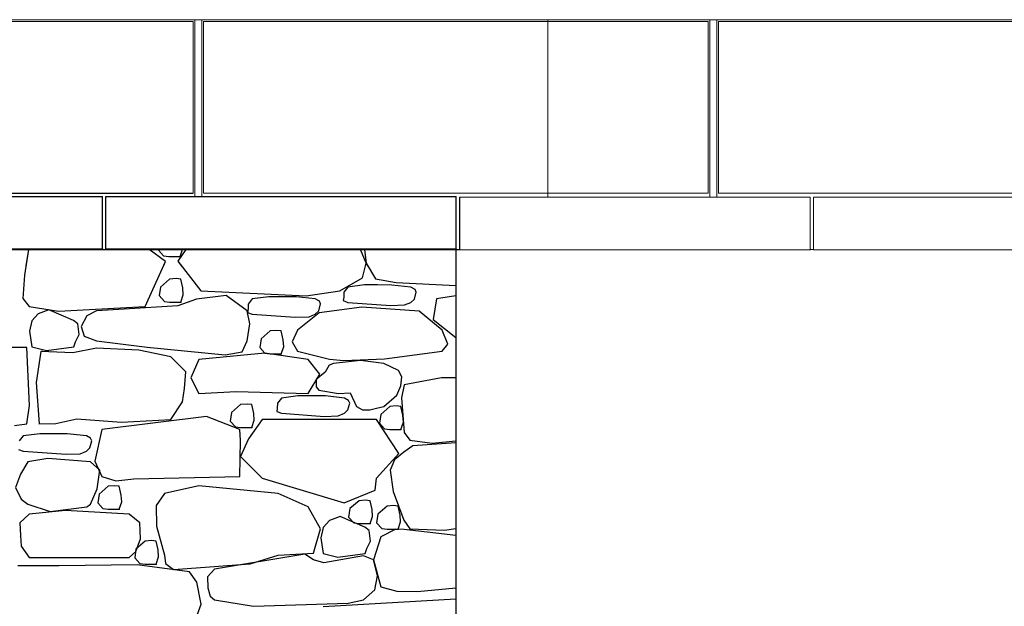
# Model space of a CAD drawing. Extents: x 169645 to 508157, y -5167 to 165945.
# Tile 91 of 130: x 185987 to 188797, y 148504 to 150177. Entities that reach past the tile are written whole.
import ezdxf

# ---------------------------------------------------------------- set-up
doc = ezdxf.new("R2010")
doc.units = 0
doc.header["$MEASUREMENT"] = 0
for name, color, linetype in [('Gardes corps', 7, 'Continuous'), ('Murs  Pierre', 7, 'Continuous'), ('Murs Périphériques', 7, 'Continuous'), ('Toiture Terrasse', 7, 'Continuous')]:
    doc.layers.add(name, color=color, linetype=linetype)

msp = doc.modelspace()

# ---------------------------------------------------------------- linework, layer by layer
at = {"layer": 'Gardes corps', "linetype": 'Continuous', "lineweight": 20}
for p, q in [((186487, 150177.3), (186507, 150177.3)), ((186487, 149673.5), (186487, 150177.3)), ((186507, 149673.5), (186507, 150177.3)), ((187957, 150177.3), (187977, 150177.3)), ((187957, 149671.1), (187957, 150177.3)), ((187977, 149671.1), (187977, 150177.3)), ((186481.6, 150172.4), (185041.6, 150172.4)), ((186481.6, 149682.4), (186481.6, 150172.4)), ((187951.6, 150172.4), (186511.6, 150172.4)), ((186511.6, 150172.4), (186511.6, 149682.4)), ((187951.6, 149682.4), (187951.6, 150172.4)), ((189421.6, 150172.4), (187981.6, 150172.4)), ((187981.6, 150172.4), (187981.6, 149682.4)), ((186511.6, 149682.4), (187951.6, 149682.4)), ((187981.6, 149682.4), (189421.6, 149682.4))]:
    msp.add_line(p, q, dxfattribs=at)
at = {"layer": 'Gardes corps'}
msp.add_line((185041.6, 149682.4), (186481.6, 149682.4), dxfattribs=at)
at = {"layer": 'Murs  Pierre'}
for p, q in [((181645.9, 149522.4), (187232, 149522.4)), ((186012.4, 149522.4), (186000.4, 149449.1)), ((186012.4, 149522.4), (186004.7, 149475.1)), ((186403.1, 149488), (186356.7, 149522.4)), ((186403.1, 149488), (186356.7, 149522.4)), ((186383.3, 149522.4), (186383, 149520.1)), ((186383.3, 149522.4), (186383, 149520.1)), ((186383, 149520.1), (186397.7, 149503.9)), ((186383, 149520.1), (186397.7, 149503.9)), ((186397.7, 149503.9), (186412.7, 149502)), ((186397.7, 149503.9), (186412.7, 149502)), ((186461.2, 149522.4), (186438.3, 149488.7)), ((186461.2, 149522.4), (186438.3, 149488.7)), ((186444.4, 149502), (186451.3, 149522.4)), ((186444.4, 149502), (186451.3, 149522.4)), ((186975.7, 149483), (186959.6, 149522.4)), ((186975.7, 149483), (186959.6, 149522.4)), ((186970.8, 149522.4), (186975.7, 149483)), ((186970.8, 149522.4), (186975.7, 149483)), ((187232, 149522.4), (187232, 144952.4)), ((186344.8, 149359.2), (186403.1, 149488)), ((186397.1, 149474.8), (186403.1, 149488)), ((186412.7, 149502), (186444.4, 149502)), ((186412.7, 149502), (186444.4, 149502)), ((186438.3, 149488.7), (186503.7, 149403.8)), ((186438.3, 149488.7), (186449, 149474.8)), ((186965, 149440.9), (186975.7, 149483)), ((186973.6, 149474.8), (186975.7, 149483)), ((186975.7, 149483), (187002.5, 149438.3)), ((186975.7, 149483), (186980.6, 149474.8)), ((186000.4, 149449.1), (185996, 149382.2)), ((186414.8, 149437.6), (186388.8, 149415)), ((186433.2, 149439.2), (186414.8, 149437.6)), ((186446.5, 149437.6), (186433.2, 149439.2)), ((186452.2, 149412.6), (186446.5, 149437.6)), ((186900.4, 149403.8), (186965, 149440.9)), ((186970.5, 149420.8), (186923.2, 149414.6)), ((187008, 149421), (186970.5, 149420.8)), ((187002.5, 149438.3), (187061.3, 149428.2)), ((187048.8, 149420.7), (187008, 149421)), ((187103.5, 149414.6), (187048.8, 149420.7)), ((187061.3, 149428.2), (187232, 149419.6)), ((186388.8, 149415), (186385.1, 149390.5)), ((186385.1, 149390.5), (186399.8, 149374.2)), ((186446.5, 149372.3), (186453.5, 149392.9)), ((186453.5, 149392.9), (186452.2, 149412.6)), ((186575.8, 149391.1), (186491.8, 149380.6)), ((186503.7, 149403.8), (186804.1, 149389.7)), ((186635.8, 149347.3), (186575.8, 149391.1)), ((186804.1, 149389.7), (186900.4, 149403.8)), ((186912.1, 149400), (186911.7, 149386.1)), ((186923.2, 149414.6), (186912.1, 149400)), ((187115.2, 149408.1), (187103.5, 149414.6)), ((187113.3, 149380.5), (187118.6, 149400.4)), ((187118.6, 149400.4), (187115.2, 149408.1)), ((185996, 149382.2), (186013.8, 149359.2)), ((186399.8, 149374.2), (186414.8, 149372.3)), ((186414.8, 149372.3), (186446.5, 149372.3)), ((186491.8, 149380.6), (186437.8, 149361.7)), ((186639.2, 149366.4), (186638.8, 149352.5)), ((186650.3, 149380.9), (186639.2, 149366.4)), ((186697.6, 149387.2), (186650.3, 149380.9)), ((186735.1, 149387.4), (186697.6, 149387.2)), ((186776, 149387), (186735.1, 149387.4)), ((186830.6, 149380.9), (186776, 149387)), ((186842.3, 149374.5), (186830.6, 149380.9)), ((186840.4, 149346.9), (186845.8, 149366.8)), ((186845.8, 149366.8), (186842.3, 149374.5)), ((186911.7, 149386.1), (186909.9, 149376.2)), ((186909.9, 149376.2), (186923.2, 149371.3)), ((186923.2, 149371.3), (187046.1, 149362.3)), ((187046.1, 149362.3), (187085.5, 149363.9)), ((187085.5, 149363.9), (187103.5, 149371.3)), ((187103.5, 149371.3), (187113.3, 149380.5)), ((187176.6, 149381.8), (187166.8, 149322.1)), ((187232, 149389.5), (187176.6, 149381.8)), ((186013.8, 149359.2), (186097.3, 149346.5)), ((186039.2, 149338.5), (186021.1, 149318.6)), ((186069.8, 149350.3), (186039.2, 149338.5)), ((186140.6, 149319.2), (186069.8, 149350.3)), ((186097.3, 149346.5), (186344.8, 149359.2)), ((186205.9, 149347.3), (186178.2, 149332.6)), ((186285.3, 149351.7), (186205.9, 149347.3)), ((186437.8, 149361.7), (186285.3, 149351.7)), ((186644.1, 149310.2), (186635.8, 149347.3)), ((186638.8, 149352.5), (186637, 149342.6)), ((186637, 149342.6), (186650.3, 149337.7)), ((186650.3, 149337.7), (186773.2, 149328.7)), ((186841.9, 149341.2), (186780, 149291.7)), ((186812.6, 149330.3), (186830.6, 149337.7)), ((186830.6, 149337.7), (186840.4, 149346.9)), ((186963.1, 149357.2), (186841.9, 149341.2)), ((187127.4, 149345.8), (186963.1, 149357.2)), ((187192.4, 149291.7), (187127.4, 149345.8)), ((186021.1, 149318.6), (186014.8, 149289.3)), ((186152.3, 149309.7), (186140.6, 149319.2)), ((186156.1, 149279.6), (186152.3, 149309.7)), ((186178.2, 149332.6), (186162.4, 149302.9)), ((186635.8, 149261.9), (186644.1, 149310.2)), ((186773.2, 149328.7), (186812.6, 149330.3)), ((187166.8, 149322.1), (187232, 149271.3)), ((186014.8, 149289.3), (186021.5, 149244)), ((186146.1, 149258.3), (186156.1, 149279.6)), ((186162.4, 149302.9), (186171.3, 149274.5)), ((186701.7, 149289.6), (186675.7, 149267)), ((186720.1, 149291.2), (186701.7, 149289.6)), ((186733.4, 149289.6), (186720.1, 149291.2)), ((186739.1, 149264.5), (186733.4, 149289.6)), ((186780, 149291.7), (186764.7, 149259)), ((187208.5, 149252.1), (187192.4, 149291.7)), ((186140.9, 149244.6), (186146.1, 149258.3)), ((186171.3, 149274.5), (186205.9, 149261.9)), ((186205.9, 149261.9), (186350.9, 149243.8)), ((186621.5, 149230.2), (186635.8, 149261.9)), ((186675.7, 149267), (186672, 149242.4)), ((186740.4, 149244.9), (186739.1, 149264.5)), ((186764.7, 149259), (186780, 149231.8)), ((187192.4, 149231.8), (187208.5, 149252.1)), ((186007.1, 149242.1), (185875.4, 149242.1)), ((186014.6, 149076.9), (186007.1, 149242.1)), ((186021.5, 149244), (186063.1, 149234)), ((186047.5, 149231.6), (186033.8, 149143.1)), ((186051.3, 149231.8), (186047.5, 149230.8)), ((186138.7, 149227.5), (186047.5, 149231.6)), ((186063.1, 149234), (186140.9, 149244.6)), ((186205.9, 149240.6), (186138.7, 149227.5)), ((186327, 149235.4), (186205.9, 149240.6)), ((186418.5, 149215.7), (186327, 149235.4)), ((186350.9, 149243.8), (186572.9, 149221.3)), ((186686.7, 149226.2), (186498.5, 149208.5)), ((186572.9, 149221.3), (186621.5, 149230.2)), ((186672, 149242.4), (186686.7, 149226.2)), ((186686.7, 149226.2), (186701.7, 149224.2)), ((186810.5, 149208.5), (186686.7, 149226.2)), ((186701.7, 149224.2), (186733.4, 149224.2)), ((186733.4, 149224.2), (186740.4, 149244.9)), ((186780, 149231.8), (186871, 149209.7)), ((187028.1, 149210.5), (187192.4, 149231.8)), ((186461, 149172.8), (186418.5, 149215.7)), ((186498.5, 149208.5), (186474.9, 149155.6)), ((186843.9, 149166.8), (186810.5, 149208.5)), ((186882.5, 149196.6), (186870.5, 149192.3)), ((186871, 149209.7), (186912.2, 149205.4)), ((186960, 149205.9), (186882.5, 149196.6)), ((186912.2, 149205.4), (187028.1, 149210.5)), ((187025.7, 149196.6), (186960, 149205.9)), ((187068.3, 149177), (187025.7, 149196.6)), ((186457.4, 149125.8), (186461, 149172.8)), ((186810.5, 149111.6), (186843.9, 149166.8)), ((186858.7, 149172.3), (186833.4, 149151)), ((186870.5, 149192.3), (186858.7, 149172.3)), ((187077.6, 149158.7), (187068.3, 149177)), ((186033.8, 149143.1), (186042.5, 149024.9)), ((186474.9, 149155.6), (186498.5, 149111.6)), ((186833.4, 149151), (186833.2, 149130.3)), ((187074.6, 149133.6), (187077.6, 149158.7)), ((187191.1, 149156.5), (187083.8, 149136.5)), ((187232, 149156.4), (187191.1, 149156.5)), ((186451.8, 149088), (186457.4, 149125.8)), ((186498.5, 149111.6), (186604.3, 149117.3)), ((186604.3, 149117.3), (186810.5, 149111.6)), ((186833.2, 149130.3), (186840.4, 149120.4)), ((186840.4, 149120.4), (186896.7, 149110.9)), ((186896.7, 149110.9), (186929.9, 149112.9)), ((186929.9, 149112.9), (186948.4, 149074.4)), ((187063.1, 149106.7), (187074.6, 149133.6)), ((187083.8, 149136.5), (187076.9, 149098.9)), ((186418.5, 149036.8), (186451.8, 149088)), ((186635.8, 149081.2), (186617.4, 149079.6)), ((186649.1, 149079.6), (186635.8, 149081.2)), ((186722.5, 149083.7), (186722.1, 149069.8)), ((186733.6, 149098.3), (186722.5, 149083.7)), ((186780.9, 149104.5), (186733.6, 149098.3)), ((186818.4, 149104.7), (186780.9, 149104.5)), ((186859.3, 149104.4), (186818.4, 149104.7)), ((186913.9, 149098.3), (186859.3, 149104.4)), ((186925.6, 149091.8), (186913.9, 149098.3)), ((186923.7, 149064.3), (186929.1, 149084.1)), ((186929.1, 149084.1), (186925.6, 149091.8)), ((187025.7, 149074.4), (187063.1, 149106.7)), ((187076.9, 149098.9), (187083.8, 149000.5)), ((186007.1, 149024.9), (186014.6, 149076.9)), ((186591.3, 149057), (186587.6, 149032.5)), ((186617.4, 149079.6), (186591.3, 149057)), ((186654.8, 149054.6), (186649.1, 149079.6)), ((186656, 149034.9), (186654.8, 149054.6)), ((186722.1, 149069.8), (186720.3, 149060)), ((186720.3, 149060), (186733.6, 149055)), ((186733.6, 149055), (186856.6, 149046)), ((186896, 149047.6), (186913.9, 149055)), ((186913.9, 149055), (186923.7, 149064.3)), ((186948.4, 149074.4), (186964.8, 149064.7)), ((186964.8, 149064.7), (186985.7, 149064.7)), ((186985.7, 149064.7), (187005, 149069.4)), ((187005, 149069.4), (187025.7, 149074.4)), ((187043.3, 149074.4), (187017.3, 149051.7)), ((187061.7, 149076), (187043.3, 149074.4)), ((187075, 149074.4), (187061.7, 149076)), ((187080.7, 149049.3), (187075, 149074.4)), ((185971.6, 149020.2), (186007.1, 149024.9)), ((186041.9, 149024.9), (186090.1, 149025.5)), ((186090.1, 149025.5), (186150, 149039.2)), ((186150, 149039.2), (186277.3, 149029.3)), ((186519.6, 149046.1), (186221.1, 149009.1)), ((186277.3, 149029.3), (186418.5, 149036.8)), ((186615.2, 149009.1), (186519.6, 149046.1)), ((186587.6, 149032.5), (186602.4, 149016.2)), ((186678.5, 149036.8), (186639.4, 148981.7)), ((186649.1, 149014.3), (186656, 149034.9)), ((187005.3, 149036.8), (186678.5, 149036.8)), ((186856.6, 149046), (186896, 149047.6)), ((187068.9, 148940.4), (187005.3, 149036.8)), ((187017.3, 149051.7), (187013.6, 149027.2)), ((187013.6, 149027.2), (187028.3, 149011)), ((187075, 149009), (187082, 149029.7)), ((187082, 149029.7), (187080.7, 149049.3)), ((186044.1, 148996.6), (185996.8, 148990.4)), ((186081.6, 148996.8), (186044.1, 148996.6)), ((186122.5, 148996.5), (186081.6, 148996.8)), ((186177.1, 148990.4), (186122.5, 148996.5)), ((186221.1, 149009.1), (186201.3, 148918.6)), ((186602.4, 149016.2), (186617.4, 149014.3)), ((186617.5, 148976.9), (186615.2, 149009.1)), ((186617.4, 149014.3), (186649.1, 149014.3)), ((187028.3, 149011), (187043.3, 149009)), ((187043.3, 149009), (187075, 149009)), ((187083.8, 149000.5), (187100, 148978.4)), ((185996.8, 148990.4), (185985.7, 148975.9)), ((186188.8, 148983.9), (186177.1, 148990.4)), ((186186.9, 148956.4), (186192.3, 148976.2)), ((186192.3, 148976.2), (186188.8, 148983.9)), ((186615.2, 148875.1), (186617.5, 148976.9)), ((186639.4, 148981.7), (186617.5, 148931.8)), ((187100, 148978.4), (187163.9, 148969.8)), ((187232, 148971), (187109.1, 148961.8)), ((187163.9, 148969.8), (187232, 148976.3)), ((185983.5, 148952.1), (185996.8, 148947.2)), ((185996.8, 148947.2), (186119.7, 148938.1)), ((186159.1, 148939.7), (186177.1, 148947.2)), ((186177.1, 148947.2), (186186.9, 148956.4)), ((187005.3, 148869.8), (187068.9, 148940.4)), ((187083.2, 148943.7), (187056.5, 148922.1)), ((187109.1, 148961.8), (187083.2, 148943.7)), ((186010.5, 148916), (185989.6, 148881.5)), ((186067.4, 148926.3), (186010.5, 148916)), ((186188.8, 148916), (186067.4, 148926.3)), ((186119.7, 148938.1), (186159.1, 148939.7)), ((186215.7, 148892.8), (186188.8, 148916)), ((186201.3, 148918.6), (186221.1, 148875.1)), ((186617.5, 148931.8), (186678.5, 148869.8)), ((187056.5, 148922.1), (187044, 148893.1)), ((186208.2, 148839.1), (186215.7, 148892.8)), ((187044, 148893.1), (187052.9, 148831.6)), ((185989.6, 148881.5), (185974.6, 148843)), ((186221.1, 148875.1), (186261.4, 148862.6)), ((186261.4, 148862.6), (186312.3, 148868.2)), ((186312.3, 148868.2), (186615.2, 148875.1)), ((186678.5, 148869.8), (186913.2, 148799.8)), ((187001.6, 148836.1), (187005.3, 148869.8)), ((185974.6, 148843), (185991, 148810.3)), ((186188.8, 148795.9), (186208.2, 148839.1)), ((186239.3, 148846.9), (186213.3, 148824.2)), ((186257.7, 148848.5), (186239.3, 148846.9)), ((186271, 148846.9), (186257.7, 148848.5)), ((186276.8, 148821.8), (186271, 148846.9)), ((186498, 148848.5), (186400, 148826.2)), ((186724.1, 148826.2), (186498, 148848.5)), ((186913.2, 148799.8), (187001.6, 148836.1)), ((187052.9, 148831.6), (187083.2, 148749.7)), ((185991, 148810.3), (186010.5, 148795.9)), ((186213.3, 148824.2), (186209.6, 148799.7)), ((186271, 148781.5), (186278, 148802.2)), ((186278, 148802.2), (186276.8, 148821.8)), ((186400, 148826.2), (186376.8, 148791.5)), ((186810.5, 148787.9), (186724.1, 148826.2)), ((186955.4, 148805.7), (186929.3, 148783.1)), ((186973.8, 148807.3), (186955.4, 148805.7)), ((186987, 148805.7), (186973.8, 148807.3)), ((186992.8, 148780.6), (186987, 148805.7)), ((186010.5, 148795.9), (186073.7, 148774.4)), ((186117.4, 148778), (186013.8, 148766.8)), ((186073.7, 148774.4), (186178.6, 148787.9)), ((186299.7, 148766.8), (186117.4, 148778)), ((186178.6, 148787.9), (186188.8, 148795.9)), ((186209.6, 148799.7), (186224.3, 148783.5)), ((186224.3, 148783.5), (186239.3, 148781.5)), ((186239.3, 148781.5), (186271, 148781.5)), ((186376.8, 148791.5), (186377.6, 148732.6)), ((186845, 148725.1), (186810.5, 148787.9)), ((186929.3, 148783.1), (186925.6, 148758.6)), ((186994, 148761), (186992.8, 148780.6)), ((187035.2, 148789.9), (187009.2, 148767.3)), ((187053.7, 148791.5), (187035.2, 148789.9)), ((187066.9, 148789.9), (187053.7, 148791.5)), ((187072.7, 148764.8), (187066.9, 148789.9)), ((186013.8, 148766.8), (185987.4, 148742.5)), ((186329.4, 148742.3), (186299.7, 148766.8)), ((186870.9, 148749.1), (186852.8, 148729.3)), ((186901.5, 148761), (186870.9, 148749.1)), ((186972.3, 148729.9), (186901.5, 148761)), ((186925.6, 148758.6), (186940.4, 148742.3)), ((186987, 148740.4), (186994, 148761)), ((187009.2, 148767.3), (187005.5, 148742.7)), ((187066.9, 148724.5), (187073.9, 148745.2)), ((187073.9, 148745.2), (187072.7, 148764.8)), ((187083.2, 148749.7), (187100.5, 148725.1)), ((185987.4, 148742.5), (185988.8, 148706)), ((186331.7, 148697.1), (186329.4, 148742.3)), ((186377.6, 148732.6), (186400, 148650)), ((186825.1, 148655.9), (186845, 148725.1)), ((186852.8, 148729.3), (186846.5, 148699.9)), ((186940.4, 148742.3), (186955.4, 148740.4)), ((186955.4, 148740.4), (186987, 148740.4)), ((186984, 148720.4), (186972.3, 148729.9)), ((186987.8, 148690.3), (186984, 148720.4)), ((187005.5, 148742.7), (187020.2, 148726.5)), ((187060.1, 148724), (187017.2, 148702.8)), ((187020.2, 148726.5), (187035.2, 148724.5)), ((187035.2, 148724.5), (187066.9, 148724.5)), ((187083.9, 148723.4), (187060.1, 148724)), ((187232, 148706.2), (187083.9, 148723.4)), ((187100.5, 148725.1), (187199.3, 148721.2)), ((187199.3, 148721.2), (187232, 148725.9)), ((185988.8, 148706), (185990.7, 148676.4)), ((186318.6, 148660.6), (186331.7, 148697.1)), ((186344.8, 148690.2), (186318.7, 148667.6)), ((186363.2, 148691.8), (186344.8, 148690.2)), ((186376.4, 148690.2), (186363.2, 148691.8)), ((186382.2, 148665.2), (186376.4, 148690.2)), ((186846.5, 148699.9), (186853.2, 148654.7)), ((186977.8, 148668.9), (186987.8, 148690.3)), ((187017.2, 148702.8), (186997, 148637.1)), ((185990.7, 148676.4), (186013.8, 148643.4)), ((186299.7, 148643.4), (186318.6, 148660.6)), ((186318.7, 148667.6), (186315, 148643.1)), ((186383.4, 148645.5), (186382.2, 148665.2)), ((186972.6, 148655.3), (186977.8, 148668.9)), ((186013.8, 148643.4), (186299.7, 148643.4)), ((186315, 148643.1), (186329.8, 148626.8)), ((186376.4, 148624.9), (186383.4, 148645.5)), ((186400, 148650), (186402.8, 148626.6)), ((186800.8, 148653.4), (186543.2, 148610.5)), ((186644.7, 148626), (186724.1, 148650)), ((186724.1, 148650), (186825.1, 148655.9)), ((186825.4, 148637.4), (186800.8, 148653.4)), ((186855, 148628.2), (186825.4, 148637.4)), ((186853.2, 148654.7), (186894.8, 148644.6)), ((186968.3, 148648.7), (186855, 148628.2)), ((186894.8, 148644.6), (186972.6, 148655.3)), ((186997, 148637.1), (186968.3, 148648.7)), ((187007.8, 148590.9), (186997, 148637.1)), ((186997, 148637.1), (187017.2, 148559.6)), ((186050.2, 148619.6), (185981.8, 148619.6)), ((186099.5, 148619.7), (186031.1, 148619.7)), ((186322.2, 148623), (186099.5, 148619.7)), ((186471.9, 148602.5), (186322.2, 148623)), ((186329.8, 148626.8), (186344.8, 148624.9)), ((186344.8, 148624.9), (186376.4, 148624.9)), ((186402.8, 148626.6), (186425.8, 148609.4)), ((186425.8, 148609.4), (186644.7, 148626)), ((186543.2, 148610.5), (186522.9, 148588.7)), ((186492.2, 148573.4), (186471.9, 148602.5)), ((186522.9, 148588.7), (186523.5, 148557.1)), ((187000, 148551.8), (187007.8, 148590.9)), ((186504.9, 148510.3), (186492.2, 148573.4)), ((186523.5, 148557.1), (186530.1, 148533)), ((186968.3, 148523.3), (187000, 148551.8)), ((187017.2, 148559.6), (187063.4, 148548)), ((187063.4, 148548), (187121.8, 148546.9)), ((187121.8, 148546.9), (187232, 148556.9)), ((186530.1, 148533), (186543.2, 148523.3)), ((186543.2, 148523.3), (186654.1, 148504.8)), ((187232, 148524.6), (186852.8, 148503.4)), ((186924.5, 148513.7), (186968.3, 148523.3)), ((186471.9, 148422.9), (186504.9, 148510.3)), ((186654.1, 148504.8), (186924.5, 148513.7))]:
    msp.add_line(p, q, dxfattribs=at)
for p in [(186444.4, 149502), (186444.4, 149502), (186446.5, 149372.3), (186733.4, 149224.2), (186649.1, 149014.3), (187075, 149009), (186271, 148781.5), (186987, 148740.4), (187066.9, 148724.5), (186376.4, 148624.9)]:
    msp.add_point(p, dxfattribs=at)
at = {"layer": 'Murs Périphériques', "linetype": 'Continuous', "lineweight": 20}
for p, q in [((193881.1, 150177.4), (182037.8, 150177.4)), ((187494.4, 149671.1), (187494.4, 150177.4)), ((188242.7, 149522.4), (188252.7, 149522.4))]:
    msp.add_line(p, q, dxfattribs=at)
at = {"layer": 'Murs Périphériques'}
msp.add_line((187232.7, 149522.4), (187242.7, 149522.4), dxfattribs=at)
at = {"layer": 'Toiture Terrasse'}
for p, q in [((185222.7, 149673.5), (186222.7, 149673.5)), ((186222.7, 149523.5), (186222.7, 149673.5)), ((186232.7, 149673.5), (187232.7, 149673.5)), ((186232.7, 149523.5), (186232.7, 149673.5)), ((187232.7, 149523.5), (187232.7, 149673.5)), ((187242.7, 149521.1), (187242.7, 149671.1)), ((185222.7, 149523.5), (186222.7, 149523.5)), ((186222.7, 149523.5), (186222.7, 149522.4)), ((186232.7, 149522.4), (186232.7, 149523.5)), ((186232.7, 149523.5), (187232.7, 149523.5)), ((187232.7, 149523.5), (187232.7, 149520)), ((187242.7, 149520), (187242.7, 149521.1))]:
    msp.add_line(p, q, dxfattribs=at)
at = {"layer": 'Toiture Terrasse', "linetype": 'Continuous', "lineweight": 20}
for p, q in [((187242.7, 149671.1), (188242.7, 149671.1)), ((188242.7, 149521.1), (188242.7, 149671.1)), ((188252.7, 149671.1), (189252.7, 149671.1)), ((188252.7, 149521.1), (188252.7, 149671.1)), ((187242.7, 149521.1), (188242.7, 149521.1)), ((188242.7, 149521.1), (188242.7, 149520)), ((188252.7, 149520), (188252.7, 149521.1)), ((188252.7, 149521.1), (189252.7, 149521.1))]:
    msp.add_line(p, q, dxfattribs=at)

doc.saveas('drawing.dxf')
